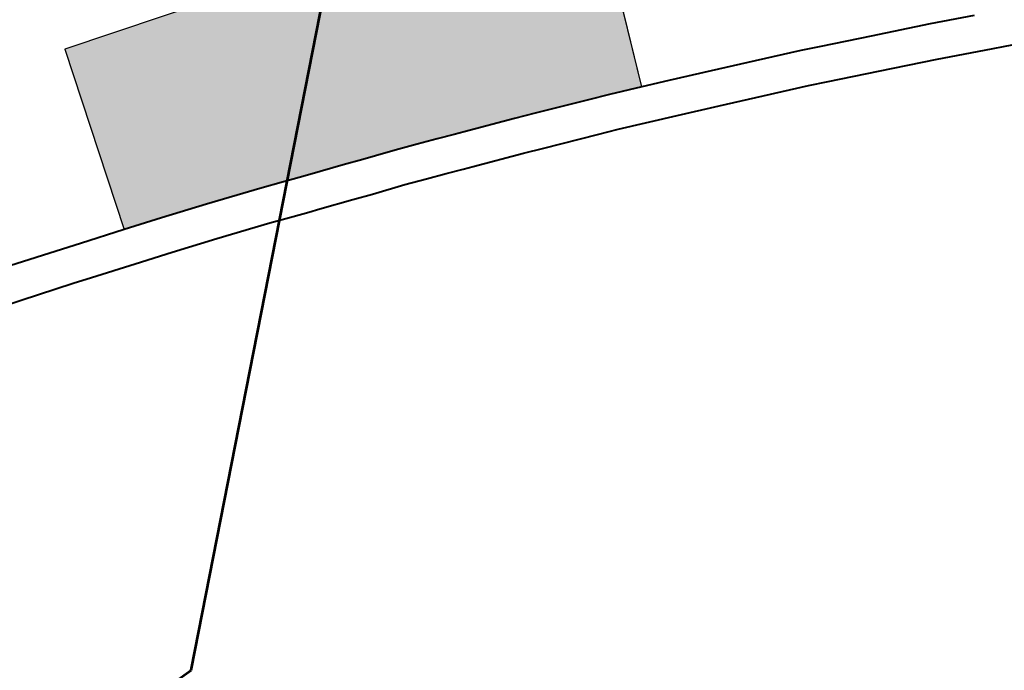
# Model space of a CAD drawing. Header units: metres. Extents: x 149090 to 149776, y 485756 to 486362.
# Tile 51 of 93: x 149603.76 to 149613.35, y 486280.15 to 486286.49. Entities that reach past the tile are written whole.
import ezdxf

# ---------------------------------------------------------------- set-up
doc = ezdxf.new("R2010")
doc.units = ezdxf.units.M
doc.header["$MEASUREMENT"] = 0
for name, color, linetype, lineweight in [('WVB-pen-brm-dik 018', 6, 'Continuous', 13), ('WVB-pen-dik 035', 1, 'Continuous', 40), ('WVB-raster-20%', 254, 'Continuous', 30), ('WVB-raster-60%', 253, 'Continuous', 30), ('WVB-tekst-dik 050', 1, 'Continuous', 53)]:
    doc.layers.add(name, color=color, linetype=linetype, lineweight=lineweight)

# ---------------------------------------------------------------- blocks, each defined once
blk = doc.blocks.new('INZET')
at = {"layer": 'WVB-raster-20%', "extrusion": (0, 0, -1)}
blk.add_hatch(color=256, dxfattribs=at).paths.add_polyline_path([(0.068957, -0.120546), (0.066859, -0.115191), (0.065973, -0.113886), (0.065898, -0.113711), (0.06621, -0.113844), (0.066533, -0.113951), (0.066863, -0.114043), (0.067206, -0.114122), (0.067468, -0.114162), (0.067694, -0.114183), (0.067894, -0.114197), (0.06813, -0.114199), (0.068294, -0.114197), (0.068425, -0.114189), (0.068582, -0.114175), (0.068782, -0.11415), (0.06893, -0.114132), (0.069064, -0.114108), (0.069178, -0.114085), (0.069368, -0.114041), (0.069504, -0.114003), (0.069642, -0.113961), (0.069805, -0.113908), (0.070051, -0.113818), (0.07053, -0.113613), (0.070993, -0.113413), (0.071, -0.11341), (0.071433, -0.113225), (0.072034, -0.11297), (0.072873, -0.114911), (0.077721, -0.113466), (0.078805, -0.117004), (0.078076, -0.11724), (0.077208, -0.117527), (0.07618, -0.117874), (0.075731, -0.118036), (0.075435, -0.118141), (0.075229, -0.118212), (0.074592, -0.118436), (0.074219, -0.118569), (0.073974, -0.118653), (0.073596, -0.118783), (0.073177, -0.118936), (0.072803, -0.119076), (0.07248, -0.119196), (0.072293, -0.119267), (0.07134, -0.11962), (0.070957, -0.119767), (0.069951, -0.120152), (0.069557, -0.120303)])
at = {"layer": 'WVB-pen-brm-dik 018'}
for p, q in [((-0.078805, -0.117004), (-0.077721, -0.113466)), ((-0.077721, -0.113466), (-0.072873, -0.114911)), ((-0.066859, -0.115191), (-0.068957, -0.120546)), ((-0.081034, -0.116302), (-0.080006, -0.116623)), ((-0.080006, -0.116623), (-0.079653, -0.116736)), ((-0.081238, -0.116972), (-0.082123, -0.116709)), ((-0.079653, -0.116736), (-0.078805, -0.117004)), ((-0.080217, -0.11729), (-0.081238, -0.116972)), ((-0.079866, -0.117402), (-0.080217, -0.11729)), ((-0.079015, -0.117672), (-0.079866, -0.117402)), ((-0.078293, -0.117905), (-0.079015, -0.117672)), ((-0.07743, -0.118191), (-0.078293, -0.117905)), ((-0.07641, -0.118535), (-0.07743, -0.118191)), ((-0.075966, -0.118695), (-0.07641, -0.118535)), ((-0.075666, -0.118801), (-0.075966, -0.118695)), ((-0.07546, -0.118873), (-0.075666, -0.118801)), ((-0.074826, -0.119096), (-0.07546, -0.118873)), ((-0.07445, -0.11923), (-0.074826, -0.119096)), ((-0.07383, -0.119442), (-0.07445, -0.11923)), ((-0.07342, -0.119592), (-0.07383, -0.119442)), ((-0.073048, -0.119732), (-0.07342, -0.119592)), ((-0.072727, -0.119851), (-0.073048, -0.119732)), ((-0.072539, -0.119922), (-0.072727, -0.119851)), ((-0.071588, -0.120275), (-0.072539, -0.119922)), ((-0.071208, -0.120421), (-0.071588, -0.120275)), ((-0.070201, -0.120806), (-0.071208, -0.120421)), ((-0.068957, -0.120546), (-0.068456, -0.120749)), ((-0.069813, -0.120954), (-0.070201, -0.120806)), ((-0.068456, -0.120749), (-0.067677, -0.121068)), ((-0.06872, -0.121397), (-0.069813, -0.120954)), ((-0.067677, -0.121068), (-0.066863, -0.121401)), ((-0.067942, -0.121716), (-0.06872, -0.121397)), ((-0.066863, -0.121401), (-0.066018, -0.121754)), ((-0.06713, -0.122048), (-0.067942, -0.121716)), ((-0.066018, -0.121754), (-0.065655, -0.121911)), ((-0.065655, -0.121911), (-0.064738, -0.122312)), ((-0.066292, -0.122398), (-0.06713, -0.122048)), ((-0.064738, -0.122312), (-0.063664, -0.122778)), ((-0.065935, -0.122553), (-0.066292, -0.122398)), ((-0.065017, -0.122954), (-0.065935, -0.122553)), ((-0.063948, -0.123419), (-0.065017, -0.122954)), ((-0.063664, -0.122778), (-0.062869, -0.123138)), ((-0.063092, -0.123805), (-0.063948, -0.123419)), ((-0.062092, -0.124258), (-0.063092, -0.123805))]:
    blk.add_line(p, q, dxfattribs=at)
at = {"layer": 'WVB-pen-dik 035', "flags": 128}
for points in [[(-0.079653, -0.116736), (-0.080006, -0.116623), (-0.081034, -0.116302), (-0.081922, -0.116038), (-0.082993, -0.115715), (-0.084129, -0.115384), (-0.08507, -0.115109), (-0.086024, -0.11484), (-0.08721, -0.1145), (-0.087913, -0.114297), (-0.088882, -0.114014), (-0.089891, -0.113729), (-0.090625, -0.113512), (-0.091213, -0.11334)], [(-0.09097, -0.11414), (-0.090823, -0.114183), (-0.090085, -0.114401), (-0.089075, -0.114686), (-0.088108, -0.11497), (-0.087403, -0.115172), (-0.086216, -0.115513), (-0.085263, -0.115782), (-0.084326, -0.116056), (-0.083192, -0.116387), (-0.082123, -0.116709), (-0.081238, -0.116972), (-0.080217, -0.11729), (-0.079866, -0.117402)], [(-0.078805, -0.117004), (-0.079653, -0.116736)], [(-0.073974, -0.118653), (-0.074219, -0.118569), (-0.074592, -0.118436), (-0.075229, -0.118212), (-0.075435, -0.118141), (-0.075731, -0.118036), (-0.07618, -0.117874), (-0.077208, -0.117527), (-0.078076, -0.11724), (-0.078805, -0.117004)], [(-0.079866, -0.117402), (-0.079015, -0.117672), (-0.078293, -0.117905), (-0.07743, -0.118191), (-0.07641, -0.118535), (-0.075966, -0.118695), (-0.075666, -0.118801), (-0.07546, -0.118873), (-0.074826, -0.119096), (-0.07445, -0.11923), (-0.07383, -0.119442), (-0.07342, -0.119592), (-0.073048, -0.119732), (-0.072727, -0.119851), (-0.072539, -0.119922), (-0.071588, -0.120275), (-0.071208, -0.120421), (-0.070201, -0.120806), (-0.069813, -0.120954), (-0.06872, -0.121397), (-0.067942, -0.121716), (-0.06713, -0.122048), (-0.066292, -0.122398), (-0.065935, -0.122553), (-0.065017, -0.122954), (-0.063948, -0.123419), (-0.063092, -0.123805), (-0.062092, -0.124258)], [(-0.068957, -0.120546), (-0.069557, -0.120303), (-0.069951, -0.120152), (-0.070957, -0.119767), (-0.07134, -0.11962), (-0.072293, -0.119267), (-0.07248, -0.119196), (-0.072803, -0.119076), (-0.073177, -0.118936), (-0.073596, -0.118783), (-0.073974, -0.118653)], [(-0.062869, -0.123138), (-0.063664, -0.122778), (-0.064738, -0.122312), (-0.065655, -0.121911), (-0.066018, -0.121754), (-0.066863, -0.121401), (-0.067677, -0.121068), (-0.068456, -0.120749), (-0.068957, -0.120546)]]:
    blk.add_lwpolyline(points, dxfattribs=at)
at = {"layer": 'WVB-raster-20%', "flags": 128}
blk.add_lwpolyline([(-0.072873, -0.114911), (-0.077721, -0.113466), (-0.078805, -0.117004), (-0.078076, -0.11724), (-0.077208, -0.117527), (-0.07618, -0.117874), (-0.075731, -0.118036), (-0.075435, -0.118141), (-0.075229, -0.118212), (-0.074592, -0.118436), (-0.074219, -0.118569), (-0.073974, -0.118653), (-0.073596, -0.118783), (-0.073177, -0.118936), (-0.072803, -0.119076), (-0.07248, -0.119196), (-0.072293, -0.119267), (-0.07134, -0.11962), (-0.070957, -0.119767), (-0.069951, -0.120152), (-0.069557, -0.120303), (-0.068957, -0.120546), (-0.066859, -0.115191)], dxfattribs=at)

msp = doc.modelspace()

# ---------------------------------------------------------------- linework, layer by layer
at = {"layer": 'WVB-tekst-dik 050'}
for p, q in [((149605.4262, 486280.1508), (149610.9003, 486308.0205)), ((149594.4824, 486272.4336), (149605.4262, 486280.1508))]:
    msp.add_line(p, q, dxfattribs=at)

# ---------------------------------------------------------------- block references
at = {"layer": 'WVB-raster-60%', "xscale": 500.0000000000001, "yscale": 500.0000000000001, "zscale": 500.0000000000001, "rotation": 35.19028839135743}
msp.add_blockref('INZET', (149603.259, 486354.9637), dxfattribs=at)

doc.saveas('drawing.dxf')
